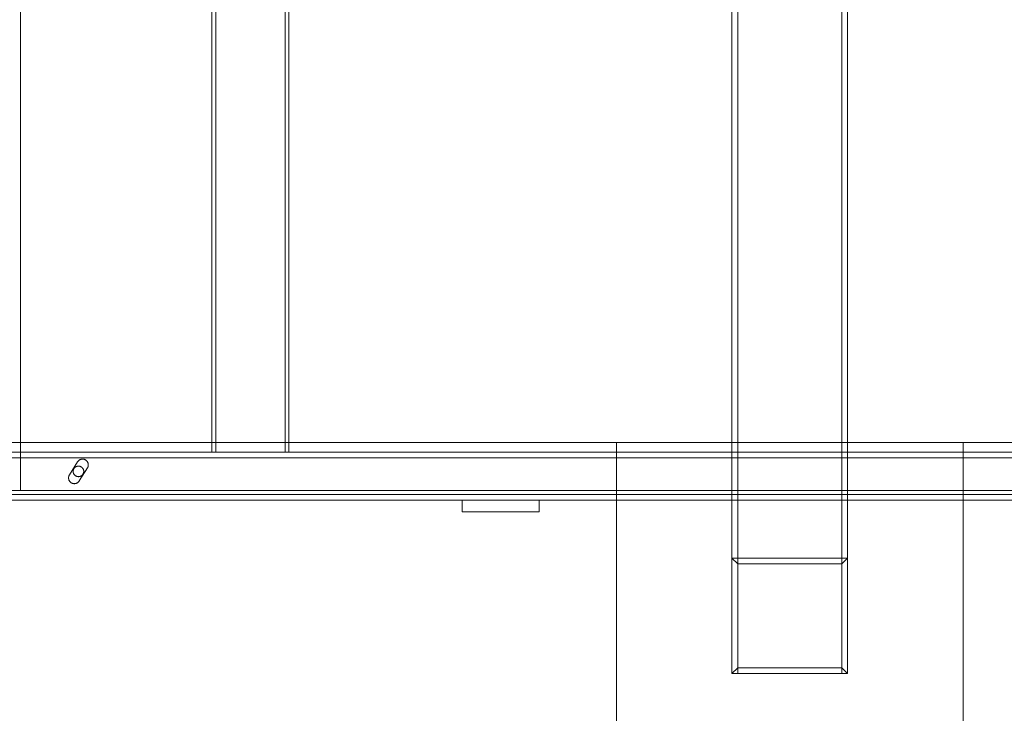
# Model space of a CAD drawing. Header units: millimetres. Extents: x -4395 to 65662, y -65530 to 6847.
# Tile 44 of 256: x 2150 to 2661, y -59321 to -58960. Entities that reach past the tile are written whole.
import ezdxf

# ---------------------------------------------------------------- set-up
doc = ezdxf.new("R2010")
doc.units = ezdxf.units.MM
doc.layers.add('R33_DET_superior_C05', color=7, linetype='Continuous', lineweight=0)

msp = doc.modelspace()

# ---------------------------------------------------------------- linework, layer by layer
at = {"layer": 'R33_DET_superior_C05'}
for p, q in [((2520, -58660), (2520, -59300)), ((2523, -59300), (2523, -58660)), ((2577, -58660), (2577, -59300)), ((2580, -59300), (2580, -58660)), ((2150.75, -59205), (2150.75, -58755)), ((2250, -59185), (2250, -58775)), ((2252, -59185), (2252, -58775)), ((2288, -59185), (2288, -58775)), ((2290, -59185), (2290, -58775)), ((300, -59180), (2800, -59180)), ((2380.056, -59180), (2380.006, -59180)), ((2380.155, -59180), (2380.056, -59180)), ((2380.304, -59180), (2380.155, -59180)), ((2380.501, -59180), (2380.304, -59180)), ((2380.748, -59180), (2380.501, -59180)), ((2381.041, -59180), (2380.748, -59180)), ((2381.383, -59180), (2381.041, -59180)), ((2381.77, -59180), (2381.383, -59180)), ((2382.203, -59180), (2381.77, -59180)), ((2382.679, -59180), (2382.203, -59180)), ((2383.199, -59180), (2382.679, -59180)), ((2383.761, -59180), (2383.199, -59180)), ((2384.363, -59180), (2383.761, -59180)), ((2385.004, -59180), (2384.363, -59180)), ((2385.683, -59180), (2385.004, -59180)), ((2386.397, -59180), (2385.683, -59180)), ((2387.144, -59180), (2386.397, -59180)), ((2387.924, -59180), (2387.144, -59180)), ((2388.734, -59180), (2387.924, -59180)), ((2389.571, -59180), (2388.734, -59180)), ((2390.435, -59180), (2389.571, -59180)), ((2391.322, -59180), (2390.435, -59180)), ((2392.231, -59180), (2391.322, -59180)), ((2393.16, -59180), (2392.231, -59180)), ((2394.105, -59180), (2393.16, -59180)), ((2395.065, -59180), (2394.105, -59180)), ((2396.037, -59180), (2395.065, -59180)), ((2397.019, -59180), (2396.037, -59180)), ((2398.009, -59180), (2397.019, -59180)), ((2399.003, -59180), (2398.009, -59180)), ((2400, -59180), (2399.003, -59180)), ((2400, -59180), (2400.997, -59180)), ((2400.997, -59180), (2401.991, -59180)), ((2401.991, -59180), (2402.981, -59180)), ((2402.981, -59180), (2403.963, -59180)), ((2403.963, -59180), (2404.935, -59180)), ((2404.935, -59180), (2405.895, -59180)), ((2405.895, -59180), (2406.84, -59180)), ((2406.84, -59180), (2407.769, -59180)), ((2407.769, -59180), (2408.678, -59180)), ((2408.678, -59180), (2409.565, -59180)), ((2409.565, -59180), (2410.429, -59180)), ((2410.429, -59180), (2411.266, -59180)), ((2411.266, -59180), (2412.076, -59180)), ((2412.076, -59180), (2412.856, -59180)), ((2412.856, -59180), (2413.603, -59180)), ((2413.603, -59180), (2414.317, -59180)), ((2414.317, -59180), (2414.996, -59180)), ((2414.996, -59180), (2415.637, -59180)), ((2415.637, -59180), (2416.239, -59180)), ((2416.239, -59180), (2416.801, -59180)), ((2416.801, -59180), (2417.321, -59180)), ((2417.321, -59180), (2417.797, -59180)), ((2417.797, -59180), (2418.23, -59180)), ((2418.23, -59180), (2418.617, -59180)), ((2418.617, -59180), (2418.959, -59180)), ((2418.959, -59180), (2419.252, -59180)), ((2419.252, -59180), (2419.499, -59180)), ((2419.499, -59180), (2419.696, -59180)), ((2419.696, -59180), (2419.845, -59180)), ((2419.845, -59180), (2419.944, -59180)), ((2419.944, -59180), (2419.994, -59180)), ((2460, -59360), (2460, -59180)), ((2460, -59180), (2640, -59180)), ((2640, -59180), (2640, -59360)), ((360, -59185), (2740, -59185)), ((2250, -59185), (2290, -59185)), ((2252, -59185), (2288, -59185)), ((360, -59188), (2740, -59188)), ((2176.083, -59196.795), (2180.333, -59190.017)), ((2178.83, -59193.031), (2178.734, -59193.13)), ((2178.93, -59192.938), (2178.83, -59193.031)), ((2179.035, -59192.85), (2178.93, -59192.938)), ((2179.145, -59192.767), (2179.035, -59192.85)), ((2179.258, -59192.69), (2179.145, -59192.767)), ((2179.375, -59192.618), (2179.258, -59192.69)), ((2179.495, -59192.553), (2179.375, -59192.618)), ((2179.619, -59192.493), (2179.495, -59192.553)), ((2179.745, -59192.44), (2179.619, -59192.493)), ((2179.874, -59192.393), (2179.745, -59192.44)), ((2180.005, -59192.353), (2179.874, -59192.393)), ((2180.138, -59192.319), (2180.005, -59192.353)), ((2180.272, -59192.292), (2180.138, -59192.319)), ((2180.408, -59192.271), (2180.272, -59192.292)), ((2180.333, -59190.017), (2180.416, -59189.893)), ((2180.544, -59192.258), (2180.408, -59192.271)), ((2180.504, -59189.773), (2180.416, -59189.893)), ((2180.598, -59189.658), (2180.504, -59189.773)), ((2180.681, -59192.251), (2180.544, -59192.258)), ((2180.698, -59189.547), (2180.598, -59189.658)), ((2180.819, -59192.251), (2180.681, -59192.251)), ((2180.803, -59189.442), (2180.698, -59189.547)), ((2180.913, -59189.342), (2180.803, -59189.442)), ((2180.956, -59192.258), (2180.819, -59192.251)), ((2181.028, -59189.247), (2180.913, -59189.342)), ((2181.092, -59192.271), (2180.956, -59192.258)), ((2181.148, -59189.158), (2181.028, -59189.247)), ((2181.228, -59192.292), (2181.092, -59192.271)), ((2181.271, -59189.076), (2181.148, -59189.158)), ((2181.362, -59192.319), (2181.228, -59192.292)), ((2181.399, -59188.999), (2181.271, -59189.076)), ((2181.495, -59192.353), (2181.362, -59192.319)), ((2181.531, -59188.929), (2181.399, -59188.999)), ((2181.626, -59192.393), (2181.495, -59192.353)), ((2181.665, -59188.866), (2181.531, -59188.929)), ((2181.755, -59192.44), (2181.626, -59192.393)), ((2181.803, -59188.809), (2181.665, -59188.866)), ((2181.881, -59192.493), (2181.755, -59192.44)), ((2181.943, -59188.759), (2181.803, -59188.809)), ((2182.005, -59192.553), (2181.881, -59192.493)), ((2182.086, -59188.717), (2181.943, -59188.759)), ((2182.125, -59192.618), (2182.005, -59192.553)), ((2182.231, -59188.681), (2182.086, -59188.717)), ((2182.242, -59192.69), (2182.125, -59192.618)), ((2182.377, -59188.653), (2182.231, -59188.681)), ((2182.355, -59192.767), (2182.242, -59192.69)), ((2182.465, -59192.85), (2182.355, -59192.767)), ((2182.524, -59188.632), (2182.377, -59188.653)), ((2182.57, -59192.938), (2182.465, -59192.85)), ((2182.673, -59188.618), (2182.524, -59188.632)), ((2182.67, -59193.031), (2182.57, -59192.938)), ((2182.766, -59193.13), (2182.67, -59193.031)), ((2182.821, -59188.612), (2182.673, -59188.618)), ((2182.97, -59188.613), (2182.821, -59188.612)), ((2183.119, -59188.621), (2182.97, -59188.613)), ((2183.267, -59188.637), (2183.119, -59188.621)), ((2183.414, -59188.66), (2183.267, -59188.637)), ((2183.56, -59188.69), (2183.414, -59188.66)), ((2183.704, -59188.728), (2183.56, -59188.69)), ((2183.846, -59188.773), (2183.704, -59188.728)), ((2183.986, -59188.824), (2183.846, -59188.773)), ((2184.123, -59188.883), (2183.986, -59188.824)), ((2184.257, -59188.948), (2184.123, -59188.883)), ((2184.387, -59189.02), (2184.257, -59188.948)), ((2184.514, -59189.098), (2184.387, -59189.02)), ((2184.636, -59189.183), (2184.514, -59189.098)), ((2184.755, -59189.273), (2184.636, -59189.183)), ((2184.868, -59189.369), (2184.755, -59189.273)), ((2184.977, -59189.471), (2184.868, -59189.369)), ((2185.081, -59189.578), (2184.977, -59189.471)), ((2185.179, -59189.69), (2185.081, -59189.578)), ((2185.272, -59189.807), (2185.179, -59189.69)), ((2185.358, -59189.928), (2185.272, -59189.807)), ((2185.439, -59190.053), (2185.358, -59189.928)), ((2185.513, -59190.182), (2185.439, -59190.053)), ((2185.488, -59193.085), (2185.554, -59192.961)), ((2185.58, -59190.315), (2185.513, -59190.182)), ((2185.554, -59192.961), (2185.614, -59192.835)), ((2185.641, -59190.451), (2185.58, -59190.315)), ((2185.614, -59192.835), (2185.668, -59192.705)), ((2185.696, -59190.589), (2185.641, -59190.451)), ((2185.668, -59192.705), (2185.716, -59192.574)), ((2185.743, -59190.731), (2185.696, -59190.589)), ((2185.716, -59192.574), (2185.758, -59192.44)), ((2185.783, -59190.874), (2185.743, -59190.731)), ((2185.758, -59192.44), (2185.794, -59192.305)), ((2185.816, -59191.019), (2185.783, -59190.874)), ((2185.794, -59192.305), (2185.823, -59192.168)), ((2185.842, -59191.166), (2185.816, -59191.019)), ((2185.823, -59192.168), (2185.846, -59192.03)), ((2185.86, -59191.314), (2185.842, -59191.166)), ((2185.846, -59192.03), (2185.862, -59191.891)), ((2185.871, -59191.462), (2185.86, -59191.314)), ((2185.862, -59191.891), (2185.872, -59191.751)), ((2185.875, -59191.611), (2185.871, -59191.462)), ((2185.875, -59191.611), (2185.872, -59191.751)), ((2175.644, -59198.056), (2175.631, -59198.205)), ((2175.664, -59197.908), (2175.644, -59198.056)), ((2175.692, -59197.761), (2175.664, -59197.908)), ((2175.727, -59197.615), (2175.692, -59197.761)), ((2175.769, -59197.472), (2175.727, -59197.615)), ((2175.818, -59197.33), (2175.769, -59197.472)), ((2175.874, -59197.192), (2175.818, -59197.33)), ((2175.937, -59197.056), (2175.874, -59197.192)), ((2176.007, -59196.924), (2175.937, -59197.056)), ((2176.083, -59196.795), (2176.007, -59196.924)), ((2178.003, -59194.863), (2178, -59195)), ((2178, -59195), (2178.003, -59195.137)), ((2178.014, -59194.726), (2178.003, -59194.863)), ((2178.003, -59195.137), (2178.014, -59195.274)), ((2178.031, -59194.59), (2178.014, -59194.726)), ((2178.014, -59195.274), (2178.031, -59195.41)), ((2178.055, -59194.455), (2178.031, -59194.59)), ((2178.031, -59195.41), (2178.055, -59195.545)), ((2178.085, -59194.321), (2178.055, -59194.455)), ((2178.055, -59195.545), (2178.085, -59195.679)), ((2178.122, -59194.189), (2178.085, -59194.321)), ((2178.085, -59195.679), (2178.122, -59195.811)), ((2178.166, -59194.059), (2178.122, -59194.189)), ((2178.122, -59195.811), (2178.166, -59195.941)), ((2178.216, -59193.932), (2178.166, -59194.059)), ((2178.166, -59195.941), (2178.216, -59196.068)), ((2178.272, -59193.807), (2178.216, -59193.932)), ((2178.216, -59196.068), (2178.272, -59196.193)), ((2178.335, -59193.685), (2178.272, -59193.807)), ((2178.272, -59196.193), (2178.335, -59196.315)), ((2178.403, -59193.566), (2178.335, -59193.685)), ((2178.335, -59196.315), (2178.403, -59196.434)), ((2178.478, -59193.451), (2178.403, -59193.566)), ((2178.403, -59196.434), (2178.478, -59196.549)), ((2178.558, -59193.34), (2178.478, -59193.451)), ((2178.478, -59196.549), (2178.558, -59196.66)), ((2178.643, -59193.232), (2178.558, -59193.34)), ((2178.558, -59196.66), (2178.643, -59196.768)), ((2178.734, -59193.13), (2178.643, -59193.232)), ((2178.643, -59196.768), (2178.734, -59196.87)), ((2178.734, -59196.87), (2178.83, -59196.969)), ((2178.83, -59196.969), (2178.93, -59197.062)), ((2178.93, -59197.062), (2179.035, -59197.15)), ((2179.035, -59197.15), (2179.145, -59197.233)), ((2179.145, -59197.233), (2179.258, -59197.31)), ((2179.258, -59197.31), (2179.375, -59197.382)), ((2179.375, -59197.382), (2179.495, -59197.447)), ((2179.495, -59197.447), (2179.619, -59197.507)), ((2179.619, -59197.507), (2179.745, -59197.56)), ((2179.745, -59197.56), (2179.874, -59197.607)), ((2179.874, -59197.607), (2180.005, -59197.647)), ((2180.005, -59197.647), (2180.138, -59197.681)), ((2180.138, -59197.681), (2180.272, -59197.708)), ((2180.272, -59197.708), (2180.408, -59197.729)), ((2180.408, -59197.729), (2180.544, -59197.742)), ((2180.544, -59197.742), (2180.681, -59197.749)), ((2180.681, -59197.749), (2180.819, -59197.749)), ((2180.819, -59197.749), (2180.956, -59197.742)), ((2180.956, -59197.742), (2181.092, -59197.729)), ((2181.092, -59197.729), (2181.228, -59197.708)), ((2181.167, -59199.983), (2185.417, -59193.205)), ((2181.228, -59197.708), (2181.362, -59197.681)), ((2181.362, -59197.681), (2181.495, -59197.647)), ((2181.495, -59197.647), (2181.626, -59197.607)), ((2181.626, -59197.607), (2181.755, -59197.56)), ((2181.755, -59197.56), (2181.881, -59197.507)), ((2181.881, -59197.507), (2182.005, -59197.447)), ((2182.005, -59197.447), (2182.125, -59197.382)), ((2182.125, -59197.382), (2182.242, -59197.31)), ((2182.242, -59197.31), (2182.355, -59197.233)), ((2182.355, -59197.233), (2182.465, -59197.15)), ((2182.465, -59197.15), (2182.57, -59197.062)), ((2182.57, -59197.062), (2182.67, -59196.969)), ((2182.67, -59196.969), (2182.766, -59196.87)), ((2182.857, -59193.232), (2182.766, -59193.13)), ((2182.766, -59196.87), (2182.857, -59196.768)), ((2182.942, -59193.34), (2182.857, -59193.232)), ((2182.857, -59196.768), (2182.942, -59196.66)), ((2183.022, -59193.451), (2182.942, -59193.34)), ((2182.942, -59196.66), (2183.022, -59196.549)), ((2183.097, -59193.566), (2183.022, -59193.451)), ((2183.022, -59196.549), (2183.097, -59196.434)), ((2183.165, -59193.685), (2183.097, -59193.566)), ((2183.097, -59196.434), (2183.165, -59196.315)), ((2183.228, -59193.807), (2183.165, -59193.685)), ((2183.165, -59196.315), (2183.228, -59196.193)), ((2183.284, -59193.932), (2183.228, -59193.807)), ((2183.228, -59196.193), (2183.284, -59196.068)), ((2183.334, -59194.059), (2183.284, -59193.932)), ((2183.284, -59196.068), (2183.334, -59195.941)), ((2183.378, -59194.189), (2183.334, -59194.059)), ((2183.334, -59195.941), (2183.378, -59195.811)), ((2183.415, -59194.321), (2183.378, -59194.189)), ((2183.378, -59195.811), (2183.415, -59195.679)), ((2183.445, -59194.455), (2183.415, -59194.321)), ((2183.415, -59195.679), (2183.445, -59195.545)), ((2183.469, -59194.59), (2183.445, -59194.455)), ((2183.445, -59195.545), (2183.469, -59195.41)), ((2183.486, -59194.726), (2183.469, -59194.59)), ((2183.469, -59195.41), (2183.486, -59195.274)), ((2183.497, -59194.863), (2183.486, -59194.726)), ((2183.486, -59195.274), (2183.497, -59195.137)), ((2183.5, -59195), (2183.497, -59194.863)), ((2183.5, -59195), (2183.497, -59195.137)), ((2185.417, -59193.205), (2185.488, -59193.085)), ((2175.631, -59198.205), (2175.625, -59198.354)), ((2175.625, -59198.354), (2175.627, -59198.504)), ((2175.627, -59198.504), (2175.637, -59198.653)), ((2175.637, -59198.653), (2175.654, -59198.802)), ((2175.654, -59198.802), (2175.678, -59198.949)), ((2175.678, -59198.949), (2175.709, -59199.096)), ((2175.709, -59199.096), (2175.748, -59199.24)), ((2175.748, -59199.24), (2175.794, -59199.382)), ((2175.794, -59199.382), (2175.847, -59199.522)), ((2175.847, -59199.522), (2175.907, -59199.659)), ((2175.907, -59199.659), (2175.974, -59199.793)), ((2175.974, -59199.793), (2176.047, -59199.924)), ((2176.047, -59199.924), (2176.127, -59200.05)), ((2176.127, -59200.05), (2176.213, -59200.173)), ((2176.213, -59200.173), (2176.305, -59200.291)), ((2176.305, -59200.291), (2176.403, -59200.404)), ((2176.403, -59200.404), (2176.506, -59200.512)), ((2176.506, -59200.512), (2176.614, -59200.615)), ((2176.614, -59200.615), (2176.728, -59200.713)), ((2176.728, -59200.713), (2176.846, -59200.804)), ((2176.846, -59200.804), (2176.968, -59200.89)), ((2176.968, -59200.89), (2177.095, -59200.969)), ((2177.095, -59200.969), (2177.226, -59201.043)), ((2177.226, -59201.043), (2177.36, -59201.109)), ((2177.36, -59201.109), (2177.497, -59201.169)), ((2177.497, -59201.169), (2177.637, -59201.221)), ((2177.637, -59201.221), (2177.779, -59201.267)), ((2177.779, -59201.267), (2177.924, -59201.306)), ((2177.924, -59201.306), (2178.07, -59201.337)), ((2178.07, -59201.337), (2178.218, -59201.361)), ((2178.218, -59201.361), (2178.366, -59201.378)), ((2178.366, -59201.378), (2178.516, -59201.387)), ((2178.516, -59201.387), (2178.665, -59201.389)), ((2178.665, -59201.389), (2178.815, -59201.383)), ((2178.815, -59201.383), (2178.964, -59201.37)), ((2178.964, -59201.37), (2179.112, -59201.349)), ((2179.112, -59201.349), (2179.259, -59201.321)), ((2179.259, -59201.321), (2179.404, -59201.286)), ((2179.404, -59201.286), (2179.548, -59201.243)), ((2179.548, -59201.243), (2179.689, -59201.194)), ((2179.689, -59201.194), (2179.827, -59201.137)), ((2179.827, -59201.137), (2179.963, -59201.074)), ((2179.963, -59201.074), (2180.095, -59201.004)), ((2180.095, -59201.004), (2180.224, -59200.928)), ((2180.224, -59200.928), (2180.348, -59200.845)), ((2180.348, -59200.845), (2180.468, -59200.756)), ((2180.468, -59200.756), (2180.584, -59200.661)), ((2180.584, -59200.661), (2180.695, -59200.56)), ((2180.695, -59200.56), (2180.801, -59200.455)), ((2180.801, -59200.455), (2180.901, -59200.344)), ((2180.901, -59200.344), (2180.995, -59200.228)), ((2180.995, -59200.228), (2181.084, -59200.107)), ((2181.084, -59200.107), (2181.167, -59199.983)), ((350, -59205), (2750, -59205)), ((360, -59205), (2740, -59205)), ((360, -59207), (2740, -59207)), ((2150.75, -59205), (2750, -59205)), ((360, -59210), (2740, -59210)), ((2380, -59216), (2380, -59210)), ((2380, -59210), (2420, -59210)), ((2392.022, -59210), (2392.002, -59210)), ((2392.062, -59210), (2392.022, -59210)), ((2392.122, -59210), (2392.062, -59210)), ((2392.201, -59210), (2392.122, -59210)), ((2392.299, -59210), (2392.201, -59210)), ((2392.417, -59210), (2392.299, -59210)), ((2392.553, -59210), (2392.417, -59210)), ((2392.708, -59210), (2392.553, -59210)), ((2392.881, -59210), (2392.708, -59210)), ((2393.072, -59210), (2392.881, -59210)), ((2393.28, -59210), (2393.072, -59210)), ((2393.504, -59210), (2393.28, -59210)), ((2393.745, -59210), (2393.504, -59210)), ((2394.002, -59210), (2393.745, -59210)), ((2394.273, -59210), (2394.002, -59210)), ((2394.559, -59210), (2394.273, -59210)), ((2394.858, -59210), (2394.559, -59210)), ((2395.17, -59210), (2394.858, -59210)), ((2395.493, -59210), (2395.17, -59210)), ((2395.829, -59210), (2395.493, -59210)), ((2395.513, -59210), (2395.501, -59210)), ((2395.535, -59210), (2395.513, -59210)), ((2395.568, -59210), (2395.535, -59210)), ((2395.613, -59210), (2395.568, -59210)), ((2395.668, -59210), (2395.613, -59210)), ((2395.734, -59210), (2395.668, -59210)), ((2395.811, -59210), (2395.734, -59210)), ((2395.898, -59210), (2395.811, -59210)), ((2396.174, -59210), (2395.829, -59210)), ((2395.996, -59210), (2395.898, -59210)), ((2396.103, -59210), (2395.996, -59210)), ((2396.22, -59210), (2396.103, -59210)), ((2396.529, -59210), (2396.174, -59210)), ((2396.346, -59210), (2396.22, -59210)), ((2396.482, -59210), (2396.346, -59210)), ((2396.626, -59210), (2396.482, -59210)), ((2396.893, -59210), (2396.529, -59210)), ((2396.779, -59210), (2396.626, -59210)), ((2396.939, -59210), (2396.779, -59210)), ((2397.264, -59210), (2396.893, -59210)), ((2397.107, -59210), (2396.939, -59210)), ((2397.283, -59210), (2397.107, -59210)), ((2397.642, -59210), (2397.264, -59210)), ((2397.465, -59210), (2397.283, -59210)), ((2397.654, -59210), (2397.465, -59210)), ((2398.026, -59210), (2397.642, -59210)), ((2397.848, -59210), (2397.654, -59210)), ((2398.048, -59210), (2397.848, -59210)), ((2398.415, -59210), (2398.026, -59210)), ((2398.252, -59210), (2398.048, -59210)), ((2398.461, -59210), (2398.252, -59210)), ((2398.808, -59210), (2398.415, -59210)), ((2398.674, -59210), (2398.461, -59210)), ((2398.89, -59210), (2398.674, -59210)), ((2399.203, -59210), (2398.808, -59210)), ((2399.108, -59210), (2398.89, -59210)), ((2399.329, -59210), (2399.108, -59210)), ((2399.601, -59210), (2399.203, -59210)), ((2399.552, -59210), (2399.329, -59210)), ((2399.776, -59210), (2399.552, -59210)), ((2400, -59210), (2399.601, -59210)), ((2400, -59210), (2399.776, -59210)), ((2400.224, -59210), (2400, -59210)), ((2400, -59210), (2400.399, -59210)), ((2400.448, -59210), (2400.224, -59210)), ((2400.399, -59210), (2400.797, -59210)), ((2400.671, -59210), (2400.448, -59210)), ((2400.892, -59210), (2400.671, -59210)), ((2400.797, -59210), (2401.192, -59210)), ((2401.11, -59210), (2400.892, -59210)), ((2401.326, -59210), (2401.11, -59210)), ((2401.192, -59210), (2401.585, -59210)), ((2401.539, -59210), (2401.326, -59210)), ((2401.748, -59210), (2401.539, -59210)), ((2401.585, -59210), (2401.974, -59210)), ((2401.952, -59210), (2401.748, -59210)), ((2402.152, -59210), (2401.952, -59210)), ((2401.974, -59210), (2402.358, -59210)), ((2402.346, -59210), (2402.152, -59210)), ((2402.535, -59210), (2402.346, -59210)), ((2402.358, -59210), (2402.736, -59210)), ((2402.717, -59210), (2402.535, -59210)), ((2402.893, -59210), (2402.717, -59210)), ((2402.736, -59210), (2403.107, -59210)), ((2403.061, -59210), (2402.893, -59210)), ((2403.221, -59210), (2403.061, -59210)), ((2403.107, -59210), (2403.471, -59210)), ((2403.374, -59210), (2403.221, -59210)), ((2403.518, -59210), (2403.374, -59210)), ((2403.471, -59210), (2403.826, -59210)), ((2403.654, -59210), (2403.518, -59210)), ((2403.78, -59210), (2403.654, -59210)), ((2403.897, -59210), (2403.78, -59210)), ((2403.826, -59210), (2404.171, -59210)), ((2404.004, -59210), (2403.897, -59210)), ((2404.102, -59210), (2404.004, -59210)), ((2404.189, -59210), (2404.102, -59210)), ((2404.171, -59210), (2404.507, -59210)), ((2404.266, -59210), (2404.189, -59210)), ((2404.332, -59210), (2404.266, -59210)), ((2404.387, -59210), (2404.332, -59210)), ((2404.432, -59210), (2404.387, -59210)), ((2404.465, -59210), (2404.432, -59210)), ((2404.487, -59210), (2404.465, -59210)), ((2404.499, -59210), (2404.487, -59210)), ((2404.507, -59210), (2404.83, -59210)), ((2404.83, -59210), (2405.142, -59210)), ((2405.142, -59210), (2405.441, -59210)), ((2405.441, -59210), (2405.727, -59210)), ((2405.727, -59210), (2405.998, -59210)), ((2405.998, -59210), (2406.255, -59210)), ((2406.255, -59210), (2406.496, -59210)), ((2406.496, -59210), (2406.72, -59210)), ((2406.72, -59210), (2406.928, -59210)), ((2406.928, -59210), (2407.119, -59210)), ((2407.119, -59210), (2407.292, -59210)), ((2407.292, -59210), (2407.447, -59210)), ((2407.447, -59210), (2407.583, -59210)), ((2407.583, -59210), (2407.701, -59210)), ((2407.701, -59210), (2407.799, -59210)), ((2407.799, -59210), (2407.878, -59210)), ((2407.878, -59210), (2407.938, -59210)), ((2407.938, -59210), (2407.978, -59210)), ((2407.978, -59210), (2407.998, -59210)), ((2420, -59216), (2420, -59210)), ((2380, -59216), (2420, -59216)), ((2395.513, -59216), (2395.501, -59216)), ((2395.535, -59216), (2395.513, -59216)), ((2395.568, -59216), (2395.535, -59216)), ((2395.613, -59216), (2395.568, -59216)), ((2395.668, -59216), (2395.613, -59216)), ((2395.734, -59216), (2395.668, -59216)), ((2395.811, -59216), (2395.734, -59216)), ((2395.898, -59216), (2395.811, -59216)), ((2395.996, -59216), (2395.898, -59216)), ((2396.103, -59216), (2395.996, -59216)), ((2396.22, -59216), (2396.103, -59216)), ((2396.346, -59216), (2396.22, -59216)), ((2396.482, -59216), (2396.346, -59216)), ((2396.626, -59216), (2396.482, -59216)), ((2396.779, -59216), (2396.626, -59216)), ((2396.939, -59216), (2396.779, -59216)), ((2397.107, -59216), (2396.939, -59216)), ((2397.283, -59216), (2397.107, -59216)), ((2397.465, -59216), (2397.283, -59216)), ((2397.654, -59216), (2397.465, -59216)), ((2397.848, -59216), (2397.654, -59216)), ((2398.048, -59216), (2397.848, -59216)), ((2398.252, -59216), (2398.048, -59216)), ((2398.461, -59216), (2398.252, -59216)), ((2398.674, -59216), (2398.461, -59216)), ((2398.89, -59216), (2398.674, -59216)), ((2399.108, -59216), (2398.89, -59216)), ((2399.329, -59216), (2399.108, -59216)), ((2399.552, -59216), (2399.329, -59216)), ((2399.776, -59216), (2399.552, -59216)), ((2400, -59216), (2399.776, -59216)), ((2400.224, -59216), (2400, -59216)), ((2400.448, -59216), (2400.224, -59216)), ((2400.671, -59216), (2400.448, -59216)), ((2400.892, -59216), (2400.671, -59216)), ((2401.11, -59216), (2400.892, -59216)), ((2401.326, -59216), (2401.11, -59216)), ((2401.539, -59216), (2401.326, -59216)), ((2401.748, -59216), (2401.539, -59216)), ((2401.952, -59216), (2401.748, -59216)), ((2402.152, -59216), (2401.952, -59216)), ((2402.346, -59216), (2402.152, -59216)), ((2402.535, -59216), (2402.346, -59216)), ((2402.717, -59216), (2402.535, -59216)), ((2402.893, -59216), (2402.717, -59216)), ((2403.061, -59216), (2402.893, -59216)), ((2403.221, -59216), (2403.061, -59216)), ((2403.374, -59216), (2403.221, -59216)), ((2403.518, -59216), (2403.374, -59216)), ((2403.654, -59216), (2403.518, -59216)), ((2403.78, -59216), (2403.654, -59216)), ((2403.897, -59216), (2403.78, -59216)), ((2404.004, -59216), (2403.897, -59216)), ((2404.102, -59216), (2404.004, -59216)), ((2404.189, -59216), (2404.102, -59216)), ((2404.266, -59216), (2404.189, -59216)), ((2404.332, -59216), (2404.266, -59216)), ((2404.387, -59216), (2404.332, -59216)), ((2404.432, -59216), (2404.387, -59216)), ((2404.465, -59216), (2404.432, -59216)), ((2404.487, -59216), (2404.465, -59216)), ((2404.499, -59216), (2404.487, -59216)), ((2580, -59240), (2520, -59240)), ((2523, -59243), (2520, -59240)), ((2520, -59240), (2520, -59300)), ((2577, -59243), (2523, -59243)), ((2523, -59243), (2523, -59297)), ((2577, -59243), (2580, -59240)), ((2577, -59297), (2577, -59243)), ((2580, -59300), (2580, -59240)), ((2520, -59300), (2523, -59297)), ((2520, -59300), (2580, -59300)), ((2520, -59300), (2523, -59300)), ((2523, -59297), (2577, -59297)), ((2577, -59300), (2523, -59300)), ((2577, -59297), (2580, -59300)), ((2577, -59300), (2580, -59300))]:
    msp.add_line(p, q, dxfattribs=at)

doc.saveas('drawing.dxf')
